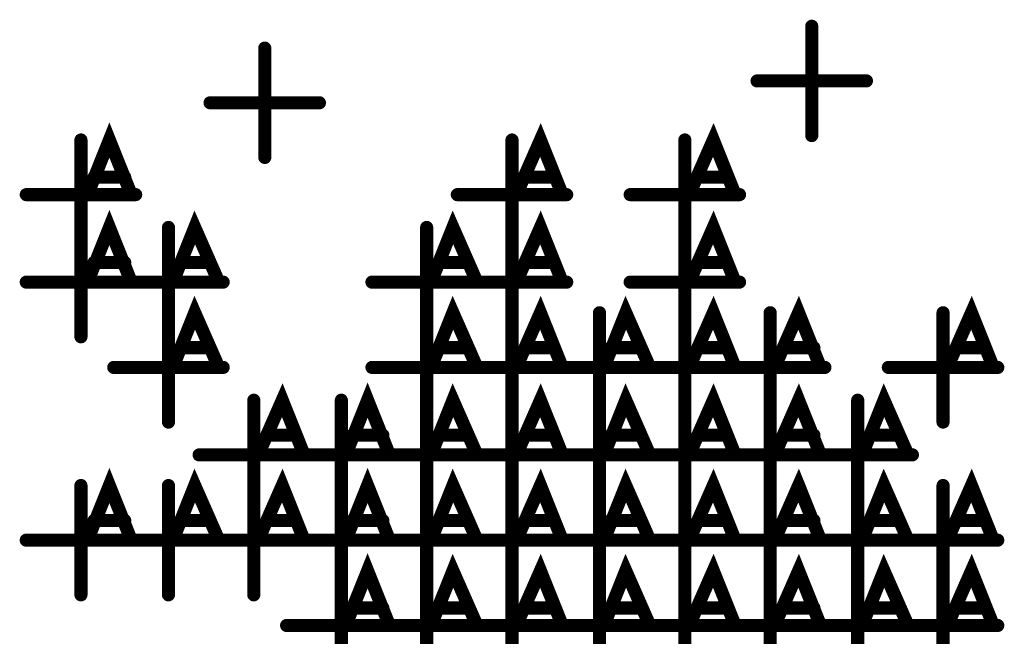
# Model space of a CAD drawing. Extents: x 28 to 61, y 24.9 to 46.
# Tile 17 of 86: x 36.768 to 37.218, y 31.591 to 31.873. Entities that reach past the tile are written whole.
import ezdxf

# ---------------------------------------------------------------- set-up
doc = ezdxf.new("R2010")
doc.units = 0
doc.layers.add('1', color=2, linetype='CONTINUOUS')

msp = doc.modelspace()

# ---------------------------------------------------------------- linework, layer by layer
at = {"layer": '1', "const_width": 0.003}
for points in [[(37.1315, 31.87, 1), (37.1285, 31.87, 1)], [(36.8815, 31.86, 1), (36.8785, 31.86, 1)], [(37.1065, 31.845, 1), (37.1035, 31.845, 1)], [(37.1565, 31.845, 1), (37.1535, 31.845, 1)], [(36.8565, 31.835, 1), (36.8535, 31.835, 1)], [(36.9065, 31.835, 1), (36.9035, 31.835, 1)], [(36.7975, 31.818, 1), (36.7945, 31.818, 1)], [(36.9945, 31.818, 1), (36.9915, 31.818, 1)], [(37.0735, 31.818, 1), (37.0705, 31.818, 1)], [(37.1315, 31.82, 1), (37.1285, 31.82, 1)], [(36.8815, 31.81, 1), (36.8785, 31.81, 1)], [(36.8035, 31.801, 1), (36.8005, 31.801, 1)], [(36.8175, 31.801, 1), (36.8145, 31.801, 1)], [(37.0005, 31.801, 1), (36.9975, 31.801, 1)], [(37.0135, 31.801, 1), (37.0105, 31.801, 1)], [(37.0795, 31.801, 1), (37.0765, 31.801, 1)], [(37.0925, 31.801, 1), (37.0895, 31.801, 1)], [(36.7725, 31.793, 1), (36.7695, 31.793, 1)], [(36.8005, 31.793, 1), (36.7975, 31.793, 1)], [(36.8205, 31.793, 1), (36.8175, 31.793, 1)], [(36.8225, 31.793, 1), (36.8195, 31.793, 1)], [(36.9695, 31.793, 1), (36.9665, 31.793, 1)], [(36.9965, 31.793, 1), (36.9935, 31.793, 1)], [(37.0175, 31.793, 1), (37.0145, 31.793, 1)], [(37.0195, 31.793, 1), (37.0165, 31.793, 1)], [(37.0485, 31.793, 1), (37.0455, 31.793, 1)], [(37.0755, 31.793, 1), (37.0725, 31.793, 1)], [(37.0965, 31.793, 1), (37.0935, 31.793, 1)], [(37.0985, 31.793, 1), (37.0955, 31.793, 1)], [(36.7975, 31.778, 1), (36.7945, 31.778, 1)], [(36.8375, 31.778, 1), (36.8345, 31.778, 1)], [(36.9555, 31.778, 1), (36.9525, 31.778, 1)], [(36.9945, 31.778, 1), (36.9915, 31.778, 1)], [(37.0735, 31.778, 1), (37.0705, 31.778, 1)], [(36.7975, 31.768, 1), (36.7945, 31.768, 1)], [(36.9945, 31.768, 1), (36.9915, 31.768, 1)], [(37.0735, 31.768, 1), (37.0705, 31.768, 1)], [(36.8035, 31.762, 1), (36.8005, 31.762, 1)], [(36.8175, 31.762, 1), (36.8145, 31.762, 1)], [(36.8435, 31.762, 1), (36.8405, 31.762, 1)], [(36.8565, 31.762, 1), (36.8535, 31.762, 1)], [(36.9615, 31.762, 1), (36.9585, 31.762, 1)], [(36.9745, 31.762, 1), (36.9715, 31.762, 1)], [(37.0005, 31.762, 1), (36.9975, 31.762, 1)], [(37.0135, 31.762, 1), (37.0105, 31.762, 1)], [(37.0795, 31.762, 1), (37.0765, 31.762, 1)], [(37.0925, 31.762, 1), (37.0895, 31.762, 1)], [(36.7725, 31.753, 1), (36.7695, 31.753, 1)], [(36.8005, 31.753, 1), (36.7975, 31.753, 1)], [(36.8125, 31.753, 1), (36.8095, 31.753, 1)], [(36.8205, 31.753, 1), (36.8175, 31.753, 1)], [(36.8225, 31.753, 1), (36.8195, 31.753, 1)], [(36.8395, 31.753, 1), (36.8365, 31.753, 1)], [(36.8605, 31.753, 1), (36.8575, 31.753, 1)], [(36.8625, 31.753, 1), (36.8595, 31.753, 1)], [(36.9305, 31.753, 1), (36.9275, 31.753, 1)], [(36.9575, 31.753, 1), (36.9545, 31.753, 1)], [(36.9695, 31.753, 1), (36.9665, 31.753, 1)], [(36.9785, 31.753, 1), (36.9755, 31.753, 1)], [(36.9805, 31.753, 1), (36.9775, 31.753, 1)], [(36.9965, 31.753, 1), (36.9935, 31.753, 1)], [(37.0175, 31.753, 1), (37.0145, 31.753, 1)], [(37.0195, 31.753, 1), (37.0165, 31.753, 1)], [(37.0485, 31.753, 1), (37.0455, 31.753, 1)], [(37.0755, 31.753, 1), (37.0725, 31.753, 1)], [(37.0965, 31.753, 1), (37.0935, 31.753, 1)], [(37.0985, 31.753, 1), (37.0955, 31.753, 1)], [(36.8375, 31.739, 1), (36.8345, 31.739, 1)], [(36.9555, 31.739, 1), (36.9525, 31.739, 1)], [(36.9945, 31.739, 1), (36.9915, 31.739, 1)], [(37.0345, 31.739, 1), (37.0315, 31.739, 1)], [(37.0735, 31.739, 1), (37.0705, 31.739, 1)], [(37.1125, 31.739, 1), (37.1095, 31.739, 1)], [(37.1915, 31.739, 1), (37.1885, 31.739, 1)], [(36.7975, 31.728, 1), (36.7945, 31.728, 1)], [(36.8375, 31.728, 1), (36.8345, 31.728, 1)], [(36.9555, 31.728, 1), (36.9525, 31.728, 1)], [(36.9945, 31.728, 1), (36.9915, 31.728, 1)], [(37.0735, 31.728, 1), (37.0705, 31.728, 1)], [(36.8435, 31.723, 1), (36.8405, 31.723, 1)], [(36.8565, 31.723, 1), (36.8535, 31.723, 1)], [(36.9615, 31.723, 1), (36.9585, 31.723, 1)], [(36.9745, 31.723, 1), (36.9715, 31.723, 1)], [(37.0005, 31.723, 1), (36.9975, 31.723, 1)], [(37.0135, 31.723, 1), (37.0105, 31.723, 1)], [(37.0395, 31.723, 1), (37.0365, 31.723, 1)], [(37.0535, 31.723, 1), (37.0505, 31.723, 1)], [(37.0795, 31.723, 1), (37.0765, 31.723, 1)], [(37.0925, 31.723, 1), (37.0895, 31.723, 1)], [(37.1185, 31.723, 1), (37.1155, 31.723, 1)], [(37.1325, 31.723, 1), (37.1295, 31.723, 1)], [(37.1975, 31.723, 1), (37.1945, 31.723, 1)], [(37.2105, 31.723, 1), (37.2075, 31.723, 1)], [(36.8125, 31.714, 1), (36.8095, 31.714, 1)], [(36.8395, 31.714, 1), (36.8365, 31.714, 1)], [(36.8605, 31.714, 1), (36.8575, 31.714, 1)], [(36.8625, 31.714, 1), (36.8595, 31.714, 1)], [(36.9305, 31.714, 1), (36.9275, 31.714, 1)], [(36.9575, 31.714, 1), (36.9545, 31.714, 1)], [(36.9695, 31.714, 1), (36.9665, 31.714, 1)], [(36.9785, 31.714, 1), (36.9755, 31.714, 1)], [(36.9805, 31.714, 1), (36.9775, 31.714, 1)], [(36.9965, 31.714, 1), (36.9935, 31.714, 1)], [(37.0095, 31.714, 1), (37.0065, 31.714, 1)], [(37.0175, 31.714, 1), (37.0145, 31.714, 1)], [(37.0195, 31.714, 1), (37.0165, 31.714, 1)], [(37.0365, 31.714, 1), (37.0335, 31.714, 1)], [(37.0485, 31.714, 1), (37.0455, 31.714, 1)], [(37.0575, 31.714, 1), (37.0545, 31.714, 1)], [(37.0595, 31.714, 1), (37.0565, 31.714, 1)], [(37.0755, 31.714, 1), (37.0725, 31.714, 1)], [(37.0875, 31.714, 1), (37.0845, 31.714, 1)], [(37.0965, 31.714, 1), (37.0935, 31.714, 1)], [(37.0985, 31.714, 1), (37.0955, 31.714, 1)], [(37.1145, 31.714, 1), (37.1115, 31.714, 1)], [(37.1355, 31.714, 1), (37.1325, 31.714, 1)], [(37.1375, 31.714, 1), (37.1345, 31.714, 1)], [(37.1665, 31.714, 1), (37.1635, 31.714, 1)], [(37.1935, 31.714, 1), (37.1905, 31.714, 1)], [(37.2145, 31.714, 1), (37.2115, 31.714, 1)], [(37.2165, 31.714, 1), (37.2135, 31.714, 1)], [(36.8765, 31.699, 1), (36.8735, 31.699, 1)], [(36.9165, 31.699, 1), (36.9135, 31.699, 1)], [(36.9555, 31.699, 1), (36.9525, 31.699, 1)], [(36.9945, 31.699, 1), (36.9915, 31.699, 1)], [(37.0345, 31.699, 1), (37.0315, 31.699, 1)], [(37.0735, 31.699, 1), (37.0705, 31.699, 1)], [(37.1125, 31.699, 1), (37.1095, 31.699, 1)], [(37.1525, 31.699, 1), (37.1495, 31.699, 1)], [(36.8375, 31.689, 1), (36.8345, 31.689, 1)], [(36.9555, 31.689, 1), (36.9525, 31.689, 1)], [(36.9945, 31.689, 1), (36.9915, 31.689, 1)], [(37.0345, 31.689, 1), (37.0315, 31.689, 1)], [(37.0735, 31.689, 1), (37.0705, 31.689, 1)], [(37.1125, 31.689, 1), (37.1095, 31.689, 1)], [(37.1915, 31.689, 1), (37.1885, 31.689, 1)], [(36.8825, 31.683, 1), (36.8795, 31.683, 1)], [(36.8955, 31.683, 1), (36.8925, 31.683, 1)], [(36.9215, 31.683, 1), (36.9185, 31.683, 1)], [(36.9355, 31.683, 1), (36.9325, 31.683, 1)], [(36.9615, 31.683, 1), (36.9585, 31.683, 1)], [(36.9745, 31.683, 1), (36.9715, 31.683, 1)], [(37.0005, 31.683, 1), (36.9975, 31.683, 1)], [(37.0135, 31.683, 1), (37.0105, 31.683, 1)], [(37.0395, 31.683, 1), (37.0365, 31.683, 1)], [(37.0535, 31.683, 1), (37.0505, 31.683, 1)], [(37.0795, 31.683, 1), (37.0765, 31.683, 1)], [(37.0925, 31.683, 1), (37.0895, 31.683, 1)], [(37.1185, 31.683, 1), (37.1155, 31.683, 1)], [(37.1325, 31.683, 1), (37.1295, 31.683, 1)], [(37.1585, 31.683, 1), (37.1555, 31.683, 1)], [(37.1715, 31.683, 1), (37.1685, 31.683, 1)], [(36.8515, 31.674, 1), (36.8485, 31.674, 1)], [(36.8785, 31.674, 1), (36.8755, 31.674, 1)], [(36.8915, 31.674, 1), (36.8885, 31.674, 1)], [(36.8995, 31.674, 1), (36.8965, 31.674, 1)], [(36.9015, 31.674, 1), (36.8985, 31.674, 1)], [(36.9185, 31.674, 1), (36.9155, 31.674, 1)], [(36.9305, 31.674, 1), (36.9275, 31.674, 1)], [(36.9385, 31.674, 1), (36.9355, 31.674, 1)], [(36.9415, 31.674, 1), (36.9385, 31.674, 1)], [(36.9575, 31.674, 1), (36.9545, 31.674, 1)], [(36.9695, 31.674, 1), (36.9665, 31.674, 1)], [(36.9785, 31.674, 1), (36.9755, 31.674, 1)], [(36.9805, 31.674, 1), (36.9775, 31.674, 1)], [(36.9965, 31.674, 1), (36.9935, 31.674, 1)], [(37.0095, 31.674, 1), (37.0065, 31.674, 1)], [(37.0175, 31.674, 1), (37.0145, 31.674, 1)], [(37.0195, 31.674, 1), (37.0165, 31.674, 1)], [(37.0365, 31.674, 1), (37.0335, 31.674, 1)], [(37.0485, 31.674, 1), (37.0455, 31.674, 1)], [(37.0575, 31.674, 1), (37.0545, 31.674, 1)], [(37.0595, 31.674, 1), (37.0565, 31.674, 1)], [(37.0755, 31.674, 1), (37.0725, 31.674, 1)], [(37.0875, 31.674, 1), (37.0845, 31.674, 1)], [(37.0965, 31.674, 1), (37.0935, 31.674, 1)], [(37.0985, 31.674, 1), (37.0955, 31.674, 1)], [(37.1145, 31.674, 1), (37.1115, 31.674, 1)], [(37.1275, 31.674, 1), (37.1245, 31.674, 1)], [(37.1355, 31.674, 1), (37.1325, 31.674, 1)], [(37.1375, 31.674, 1), (37.1345, 31.674, 1)], [(37.1545, 31.674, 1), (37.1515, 31.674, 1)], [(37.1755, 31.674, 1), (37.1725, 31.674, 1)], [(37.1775, 31.674, 1), (37.1745, 31.674, 1)], [(36.7975, 31.66, 1), (36.7945, 31.66, 1)], [(36.8375, 31.66, 1), (36.8345, 31.66, 1)], [(36.8765, 31.66, 1), (36.8735, 31.66, 1)], [(36.9165, 31.66, 1), (36.9135, 31.66, 1)], [(36.9555, 31.66, 1), (36.9525, 31.66, 1)], [(36.9945, 31.66, 1), (36.9915, 31.66, 1)], [(37.0345, 31.66, 1), (37.0315, 31.66, 1)], [(37.0735, 31.66, 1), (37.0705, 31.66, 1)], [(37.1125, 31.66, 1), (37.1095, 31.66, 1)], [(37.1525, 31.66, 1), (37.1495, 31.66, 1)], [(37.1915, 31.66, 1), (37.1885, 31.66, 1)], [(36.8765, 31.649, 1), (36.8735, 31.649, 1)], [(36.9165, 31.649, 1), (36.9135, 31.649, 1)], [(36.9555, 31.649, 1), (36.9525, 31.649, 1)], [(36.9945, 31.649, 1), (36.9915, 31.649, 1)], [(37.0345, 31.649, 1), (37.0315, 31.649, 1)], [(37.0735, 31.649, 1), (37.0705, 31.649, 1)], [(37.1125, 31.649, 1), (37.1095, 31.649, 1)], [(37.1525, 31.649, 1), (37.1495, 31.649, 1)], [(36.8035, 31.644, 1), (36.8005, 31.644, 1)], [(36.8175, 31.644, 1), (36.8145, 31.644, 1)], [(36.8435, 31.644, 1), (36.8405, 31.644, 1)], [(36.8565, 31.644, 1), (36.8535, 31.644, 1)], [(36.8825, 31.644, 1), (36.8795, 31.644, 1)], [(36.8955, 31.644, 1), (36.8925, 31.644, 1)], [(36.9215, 31.644, 1), (36.9185, 31.644, 1)], [(36.9355, 31.644, 1), (36.9325, 31.644, 1)], [(36.9615, 31.644, 1), (36.9585, 31.644, 1)], [(36.9745, 31.644, 1), (36.9715, 31.644, 1)], [(37.0005, 31.644, 1), (36.9975, 31.644, 1)], [(37.0135, 31.644, 1), (37.0105, 31.644, 1)], [(37.0395, 31.644, 1), (37.0365, 31.644, 1)], [(37.0535, 31.644, 1), (37.0505, 31.644, 1)], [(37.0795, 31.644, 1), (37.0765, 31.644, 1)], [(37.0925, 31.644, 1), (37.0895, 31.644, 1)], [(37.1185, 31.644, 1), (37.1155, 31.644, 1)], [(37.1325, 31.644, 1), (37.1295, 31.644, 1)], [(37.1585, 31.644, 1), (37.1555, 31.644, 1)], [(37.1715, 31.644, 1), (37.1685, 31.644, 1)], [(37.1975, 31.644, 1), (37.1945, 31.644, 1)], [(37.2105, 31.644, 1), (37.2075, 31.644, 1)], [(36.7725, 31.635, 1), (36.7695, 31.635, 1)], [(36.8005, 31.635, 1), (36.7975, 31.635, 1)], [(36.8125, 31.635, 1), (36.8095, 31.635, 1)], [(36.8205, 31.635, 1), (36.8175, 31.635, 1)], [(36.8225, 31.635, 1), (36.8195, 31.635, 1)], [(36.8395, 31.635, 1), (36.8365, 31.635, 1)], [(36.8515, 31.635, 1), (36.8485, 31.635, 1)], [(36.8605, 31.635, 1), (36.8575, 31.635, 1)], [(36.8625, 31.635, 1), (36.8595, 31.635, 1)], [(36.8785, 31.635, 1), (36.8755, 31.635, 1)], [(36.8915, 31.635, 1), (36.8885, 31.635, 1)], [(36.8995, 31.635, 1), (36.8965, 31.635, 1)], [(36.9015, 31.635, 1), (36.8985, 31.635, 1)], [(36.9185, 31.635, 1), (36.9155, 31.635, 1)], [(36.9305, 31.635, 1), (36.9275, 31.635, 1)], [(36.9385, 31.635, 1), (36.9355, 31.635, 1)], [(36.9415, 31.635, 1), (36.9385, 31.635, 1)], [(36.9575, 31.635, 1), (36.9545, 31.635, 1)], [(36.9695, 31.635, 1), (36.9665, 31.635, 1)], [(36.9785, 31.635, 1), (36.9755, 31.635, 1)], [(36.9805, 31.635, 1), (36.9775, 31.635, 1)], [(36.9965, 31.635, 1), (36.9935, 31.635, 1)], [(37.0095, 31.635, 1), (37.0065, 31.635, 1)], [(37.0175, 31.635, 1), (37.0145, 31.635, 1)], [(37.0195, 31.635, 1), (37.0165, 31.635, 1)], [(37.0365, 31.635, 1), (37.0335, 31.635, 1)], [(37.0485, 31.635, 1), (37.0455, 31.635, 1)], [(37.0575, 31.635, 1), (37.0545, 31.635, 1)], [(37.0595, 31.635, 1), (37.0565, 31.635, 1)], [(37.0755, 31.635, 1), (37.0725, 31.635, 1)], [(37.0875, 31.635, 1), (37.0845, 31.635, 1)], [(37.0965, 31.635, 1), (37.0935, 31.635, 1)], [(37.0985, 31.635, 1), (37.0955, 31.635, 1)], [(37.1145, 31.635, 1), (37.1115, 31.635, 1)], [(37.1275, 31.635, 1), (37.1245, 31.635, 1)], [(37.1355, 31.635, 1), (37.1325, 31.635, 1)], [(37.1375, 31.635, 1), (37.1345, 31.635, 1)], [(37.1545, 31.635, 1), (37.1515, 31.635, 1)], [(37.1665, 31.635, 1), (37.1635, 31.635, 1)], [(37.1755, 31.635, 1), (37.1725, 31.635, 1)], [(37.1775, 31.635, 1), (37.1745, 31.635, 1)], [(37.1935, 31.635, 1), (37.1905, 31.635, 1)], [(37.2145, 31.635, 1), (37.2115, 31.635, 1)], [(37.2165, 31.635, 1), (37.2135, 31.635, 1)], [(36.9165, 31.621, 1), (36.9135, 31.621, 1)], [(36.9555, 31.621, 1), (36.9525, 31.621, 1)], [(36.9945, 31.621, 1), (36.9915, 31.621, 1)], [(37.0345, 31.621, 1), (37.0315, 31.621, 1)], [(37.0735, 31.621, 1), (37.0705, 31.621, 1)], [(37.1125, 31.621, 1), (37.1095, 31.621, 1)], [(37.1525, 31.621, 1), (37.1495, 31.621, 1)], [(37.1915, 31.621, 1), (37.1885, 31.621, 1)], [(36.7975, 31.61, 1), (36.7945, 31.61, 1)], [(36.8375, 31.61, 1), (36.8345, 31.61, 1)], [(36.8765, 31.61, 1), (36.8735, 31.61, 1)], [(36.9165, 31.61, 1), (36.9135, 31.61, 1)], [(36.9555, 31.61, 1), (36.9525, 31.61, 1)], [(36.9945, 31.61, 1), (36.9915, 31.61, 1)], [(37.0345, 31.61, 1), (37.0315, 31.61, 1)], [(37.0735, 31.61, 1), (37.0705, 31.61, 1)], [(37.1125, 31.61, 1), (37.1095, 31.61, 1)], [(37.1525, 31.61, 1), (37.1495, 31.61, 1)], [(37.1915, 31.61, 1), (37.1885, 31.61, 1)], [(36.9215, 31.604, 1), (36.9185, 31.604, 1)], [(36.9355, 31.604, 1), (36.9325, 31.604, 1)], [(36.9615, 31.604, 1), (36.9585, 31.604, 1)], [(36.9745, 31.604, 1), (36.9715, 31.604, 1)], [(37.0005, 31.604, 1), (36.9975, 31.604, 1)], [(37.0135, 31.604, 1), (37.0105, 31.604, 1)], [(37.0395, 31.604, 1), (37.0365, 31.604, 1)], [(37.0535, 31.604, 1), (37.0505, 31.604, 1)], [(37.0795, 31.604, 1), (37.0765, 31.604, 1)], [(37.0925, 31.604, 1), (37.0895, 31.604, 1)], [(37.1185, 31.604, 1), (37.1155, 31.604, 1)], [(37.1325, 31.604, 1), (37.1295, 31.604, 1)], [(37.1585, 31.604, 1), (37.1555, 31.604, 1)], [(37.1715, 31.604, 1), (37.1685, 31.604, 1)], [(37.1975, 31.604, 1), (37.1945, 31.604, 1)], [(37.2105, 31.604, 1), (37.2075, 31.604, 1)], [(36.8915, 31.596, 1), (36.8885, 31.596, 1)], [(36.9185, 31.596, 1), (36.9155, 31.596, 1)], [(36.9305, 31.596, 1), (36.9275, 31.596, 1)], [(36.9385, 31.596, 1), (36.9355, 31.596, 1)], [(36.9415, 31.596, 1), (36.9385, 31.596, 1)], [(36.9575, 31.596, 1), (36.9545, 31.596, 1)], [(36.9695, 31.596, 1), (36.9665, 31.596, 1)], [(36.9785, 31.596, 1), (36.9755, 31.596, 1)], [(36.9805, 31.596, 1), (36.9775, 31.596, 1)], [(36.9965, 31.596, 1), (36.9935, 31.596, 1)], [(37.0095, 31.596, 1), (37.0065, 31.596, 1)], [(37.0175, 31.596, 1), (37.0145, 31.596, 1)], [(37.0195, 31.596, 1), (37.0165, 31.596, 1)], [(37.0365, 31.596, 1), (37.0335, 31.596, 1)], [(37.0485, 31.596, 1), (37.0455, 31.596, 1)], [(37.0575, 31.596, 1), (37.0545, 31.596, 1)], [(37.0595, 31.596, 1), (37.0565, 31.596, 1)], [(37.0755, 31.596, 1), (37.0725, 31.596, 1)], [(37.0875, 31.596, 1), (37.0845, 31.596, 1)], [(37.0965, 31.596, 1), (37.0935, 31.596, 1)], [(37.0985, 31.596, 1), (37.0955, 31.596, 1)], [(37.1145, 31.596, 1), (37.1115, 31.596, 1)], [(37.1275, 31.596, 1), (37.1245, 31.596, 1)], [(37.1355, 31.596, 1), (37.1325, 31.596, 1)], [(37.1375, 31.596, 1), (37.1345, 31.596, 1)], [(37.1545, 31.596, 1), (37.1515, 31.596, 1)], [(37.1665, 31.596, 1), (37.1635, 31.596, 1)], [(37.1755, 31.596, 1), (37.1725, 31.596, 1)], [(37.1775, 31.596, 1), (37.1745, 31.596, 1)], [(37.1935, 31.596, 1), (37.1905, 31.596, 1)], [(37.2145, 31.596, 1), (37.2115, 31.596, 1)], [(37.2165, 31.596, 1), (37.2135, 31.596, 1)]]:
    msp.add_lwpolyline(points, format="xyb", close=True, dxfattribs=at)
at = {"layer": '1', "const_width": 0.006}
for points in [[(37.13, 31.82), (37.13, 31.87)], [(36.88, 31.81), (36.88, 31.86)], [(37.105, 31.845), (37.155, 31.845)], [(36.855, 31.835), (36.905, 31.835)], [(36.799, 31.793), (36.809, 31.818), (36.819, 31.793)], [(36.995, 31.793), (37.006, 31.818), (37.016, 31.793)], [(37.074, 31.793), (37.085, 31.818), (37.095, 31.793)], [(36.796, 31.768), (36.796, 31.818)], [(36.993, 31.768), (36.993, 31.818)], [(37.072, 31.768), (37.072, 31.818)], [(36.816, 31.801), (36.802, 31.801)], [(37.012, 31.801), (36.999, 31.801)], [(37.091, 31.801), (37.078, 31.801)], [(36.771, 31.793), (36.821, 31.793)], [(36.968, 31.793), (37.018, 31.793)], [(37.047, 31.793), (37.097, 31.793)], [(36.799, 31.753), (36.809, 31.778), (36.819, 31.753)], [(36.838, 31.753), (36.848, 31.778), (36.859, 31.753)], [(36.956, 31.753), (36.966, 31.778), (36.977, 31.753)], [(36.995, 31.753), (37.006, 31.778), (37.016, 31.753)], [(37.074, 31.753), (37.085, 31.778), (37.095, 31.753)], [(36.796, 31.728), (36.796, 31.778)], [(36.836, 31.728), (36.836, 31.778)], [(36.954, 31.728), (36.954, 31.778)], [(36.993, 31.728), (36.993, 31.778)], [(37.072, 31.728), (37.072, 31.778)], [(36.816, 31.762), (36.802, 31.762)], [(36.855, 31.762), (36.842, 31.762)], [(36.973, 31.762), (36.96, 31.762)], [(37.012, 31.762), (36.999, 31.762)], [(37.091, 31.762), (37.078, 31.762)], [(36.771, 31.753), (36.821, 31.753)], [(36.811, 31.753), (36.861, 31.753)], [(36.929, 31.753), (36.979, 31.753)], [(36.968, 31.753), (37.018, 31.753)], [(37.047, 31.753), (37.097, 31.753)], [(36.838, 31.714), (36.848, 31.739), (36.859, 31.714)], [(36.956, 31.714), (36.966, 31.739), (36.977, 31.714)], [(36.995, 31.714), (37.006, 31.739), (37.016, 31.714)], [(37.035, 31.714), (37.045, 31.739), (37.056, 31.714)], [(37.074, 31.714), (37.085, 31.739), (37.095, 31.714)], [(37.113, 31.714), (37.124, 31.739), (37.134, 31.714)], [(37.192, 31.714), (37.203, 31.739), (37.213, 31.714)], [(36.836, 31.689), (36.836, 31.739)], [(36.954, 31.689), (36.954, 31.739)], [(36.993, 31.689), (36.993, 31.739)], [(37.033, 31.689), (37.033, 31.739)], [(37.072, 31.689), (37.072, 31.739)], [(37.111, 31.689), (37.111, 31.739)], [(37.19, 31.689), (37.19, 31.739)], [(36.855, 31.723), (36.842, 31.723)], [(36.973, 31.723), (36.96, 31.723)], [(37.012, 31.723), (36.999, 31.723)], [(37.052, 31.723), (37.038, 31.723)], [(37.091, 31.723), (37.078, 31.723)], [(37.131, 31.723), (37.117, 31.723)], [(37.209, 31.723), (37.196, 31.723)], [(36.811, 31.714), (36.861, 31.714)], [(36.929, 31.714), (36.979, 31.714)], [(36.968, 31.714), (37.018, 31.714)], [(37.008, 31.714), (37.058, 31.714)], [(37.047, 31.714), (37.097, 31.714)], [(37.086, 31.714), (37.136, 31.714)], [(37.165, 31.714), (37.215, 31.714)], [(36.917, 31.674), (36.927, 31.699), (36.937, 31.674)], [(36.877, 31.674), (36.888, 31.699), (36.898, 31.674)], [(36.956, 31.674), (36.966, 31.699), (36.977, 31.674)], [(36.995, 31.674), (37.006, 31.699), (37.016, 31.674)], [(37.035, 31.674), (37.045, 31.699), (37.056, 31.674)], [(37.074, 31.674), (37.085, 31.699), (37.095, 31.674)], [(37.113, 31.674), (37.124, 31.699), (37.134, 31.674)], [(37.153, 31.674), (37.163, 31.699), (37.174, 31.674)], [(36.875, 31.649), (36.875, 31.699)], [(36.915, 31.649), (36.915, 31.699)], [(36.954, 31.649), (36.954, 31.699)], [(36.993, 31.649), (36.993, 31.699)], [(37.033, 31.649), (37.033, 31.699)], [(37.072, 31.649), (37.072, 31.699)], [(37.111, 31.649), (37.111, 31.699)], [(37.151, 31.649), (37.151, 31.699)], [(36.894, 31.683), (36.881, 31.683)], [(36.934, 31.683), (36.92, 31.683)], [(36.973, 31.683), (36.96, 31.683)], [(37.012, 31.683), (36.999, 31.683)], [(37.052, 31.683), (37.038, 31.683)], [(37.091, 31.683), (37.078, 31.683)], [(37.131, 31.683), (37.117, 31.683)], [(37.17, 31.683), (37.157, 31.683)], [(36.85, 31.674), (36.9, 31.674)], [(36.89, 31.674), (36.94, 31.674)], [(36.929, 31.674), (36.979, 31.674)], [(36.968, 31.674), (37.018, 31.674)], [(37.008, 31.674), (37.058, 31.674)], [(37.047, 31.674), (37.097, 31.674)], [(37.086, 31.674), (37.136, 31.674)], [(37.126, 31.674), (37.176, 31.674)], [(36.799, 31.635), (36.809, 31.66), (36.819, 31.635)], [(36.838, 31.635), (36.848, 31.66), (36.859, 31.635)], [(36.877, 31.635), (36.888, 31.66), (36.898, 31.635)], [(36.917, 31.635), (36.927, 31.66), (36.937, 31.635)], [(36.956, 31.635), (36.966, 31.66), (36.977, 31.635)], [(36.995, 31.635), (37.006, 31.66), (37.016, 31.635)], [(37.035, 31.635), (37.045, 31.66), (37.056, 31.635)], [(37.074, 31.635), (37.085, 31.66), (37.095, 31.635)], [(37.113, 31.635), (37.124, 31.66), (37.134, 31.635)], [(37.153, 31.635), (37.163, 31.66), (37.174, 31.635)], [(37.192, 31.635), (37.203, 31.66), (37.213, 31.635)], [(36.796, 31.61), (36.796, 31.66)], [(36.836, 31.61), (36.836, 31.66)], [(36.875, 31.61), (36.875, 31.66)], [(36.915, 31.61), (36.915, 31.66)], [(36.954, 31.61), (36.954, 31.66)], [(36.993, 31.61), (36.993, 31.66)], [(37.033, 31.61), (37.033, 31.66)], [(37.072, 31.61), (37.072, 31.66)], [(37.111, 31.61), (37.111, 31.66)], [(37.151, 31.61), (37.151, 31.66)], [(37.19, 31.61), (37.19, 31.66)], [(36.816, 31.644), (36.802, 31.644)], [(36.855, 31.644), (36.842, 31.644)], [(36.894, 31.644), (36.881, 31.644)], [(36.934, 31.644), (36.92, 31.644)], [(36.973, 31.644), (36.96, 31.644)], [(37.012, 31.644), (36.999, 31.644)], [(37.052, 31.644), (37.038, 31.644)], [(37.091, 31.644), (37.078, 31.644)], [(37.131, 31.644), (37.117, 31.644)], [(37.17, 31.644), (37.157, 31.644)], [(37.209, 31.644), (37.196, 31.644)], [(36.771, 31.635), (36.821, 31.635)], [(36.811, 31.635), (36.861, 31.635)], [(36.85, 31.635), (36.9, 31.635)], [(36.89, 31.635), (36.94, 31.635)], [(36.929, 31.635), (36.979, 31.635)], [(36.968, 31.635), (37.018, 31.635)], [(37.008, 31.635), (37.058, 31.635)], [(37.047, 31.635), (37.097, 31.635)], [(37.086, 31.635), (37.136, 31.635)], [(37.126, 31.635), (37.176, 31.635)], [(37.165, 31.635), (37.215, 31.635)], [(36.917, 31.596), (36.927, 31.621), (36.937, 31.596)], [(36.956, 31.596), (36.966, 31.621), (36.977, 31.596)], [(36.995, 31.596), (37.006, 31.621), (37.016, 31.596)], [(37.035, 31.596), (37.045, 31.621), (37.056, 31.596)], [(37.074, 31.596), (37.085, 31.621), (37.095, 31.596)], [(37.113, 31.596), (37.124, 31.621), (37.134, 31.596)], [(37.153, 31.596), (37.163, 31.621), (37.174, 31.596)], [(37.192, 31.596), (37.203, 31.621), (37.213, 31.596)], [(36.915, 31.571), (36.915, 31.621)], [(36.954, 31.571), (36.954, 31.621)], [(36.993, 31.571), (36.993, 31.621)], [(37.033, 31.571), (37.033, 31.621)], [(37.072, 31.571), (37.072, 31.621)], [(37.111, 31.571), (37.111, 31.621)], [(37.151, 31.571), (37.151, 31.621)], [(37.19, 31.571), (37.19, 31.621)], [(36.934, 31.604), (36.92, 31.604)], [(36.973, 31.604), (36.96, 31.604)], [(37.012, 31.604), (36.999, 31.604)], [(37.052, 31.604), (37.038, 31.604)], [(37.091, 31.604), (37.078, 31.604)], [(37.131, 31.604), (37.117, 31.604)], [(37.17, 31.604), (37.157, 31.604)], [(37.209, 31.604), (37.196, 31.604)], [(36.89, 31.596), (36.94, 31.596)], [(36.929, 31.596), (36.979, 31.596)], [(36.968, 31.596), (37.018, 31.596)], [(37.008, 31.596), (37.058, 31.596)], [(37.047, 31.596), (37.097, 31.596)], [(37.086, 31.596), (37.136, 31.596)], [(37.126, 31.596), (37.176, 31.596)], [(37.165, 31.596), (37.215, 31.596)]]:
    msp.add_lwpolyline(points, dxfattribs=at)

doc.saveas('drawing.dxf')
